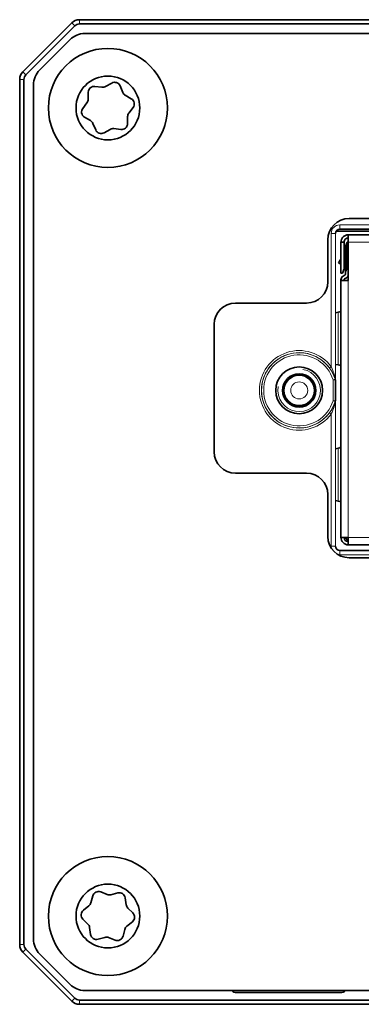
# Model space of a CAD drawing. Header units: millimetres. Extents: x 10 to 1178, y 10 to 830.
# Tile 18 of 44: x 813 to 829, y 404 to 450. Entities that reach past the tile are written whole.
import ezdxf

# ---------------------------------------------------------------- set-up
doc = ezdxf.new("R2010")
doc.units = ezdxf.units.MM
doc.header["$LTSCALE"] = 2
doc.layers.add('Sichtbar (ISO)', color=7, linetype='Continuous', lineweight=35)
doc.layers.add('Sichtbar schmal (ISO)', color=7, linetype='Continuous', lineweight=18)

msp = doc.modelspace()

# ---------------------------------------------------------------- linework, layer by layer
at = {"layer": 'Sichtbar (ISO)'}
for p, q in [((815.52079702, 449.8248006), (813.21369024, 447.51769382)), ((813.3551116, 447.37627247), (815.66221838, 449.68337925)), ((855.21724363, 449.97124721), (815.87435042, 449.97124721)), ((815.87435042, 449.77124721), (855.21724363, 449.77124721)), ((856.30353007, 449.32124721), (816.1319572, 449.32124721)), ((814.01063685, 447.61414043), (815.42485042, 449.02835399)), ((813.06724363, 447.16414043), (813.06724363, 406.47835399)), ((813.26724363, 406.47835399), (813.26724363, 447.16414043)), ((813.71774363, 446.90703365), (813.71774363, 406.73546078)), ((816.60930861, 446.8360158), (816.93626606, 446.79451025)), ((817.10941844, 446.82858837), (817.39626333, 446.99089639)), ((817.7923415, 446.8555517), (817.91987536, 446.55164546)), ((816.291198, 446.23110542), (816.29405759, 446.56067439)), ((818.03596407, 446.41873017), (818.31994938, 446.25146921)), ((816.03471074, 445.80171132), (816.23413433, 446.064112)), ((818.14428927, 445.41138901), (818.14142968, 445.08182003)), ((818.40077653, 445.8407831), (818.20135294, 445.57838242)), ((816.3995232, 445.22376426), (816.11553789, 445.39102522)), ((816.64314577, 444.78694273), (816.5156119, 445.09084897)), ((817.32606883, 444.81390605), (817.03922393, 444.65159804)), ((817.82617866, 444.80647862), (817.49922121, 444.84798417)), ((828.56774363, 440.62124721), (843.86774363, 440.62124721)), ((827.94933149, 440.02124721), (844.48615578, 440.02124721)), ((828.12256268, 440.12135963), (844.31292459, 440.12135963)), ((843.90683122, 439.85535963), (828.52863122, 439.85535963)), ((828.52863122, 439.50535963), (828.52863122, 439.85535963)), ((827.56774363, 437.64624721), (827.56774363, 439.62124721)), ((828.17863122, 439.50535963), (828.32863122, 439.50535963)), ((828.17863122, 438.05535963), (828.17863122, 439.50535963)), ((828.32863122, 439.50535963), (828.32863122, 438.25535963)), ((828.39863122, 439.30535963), (828.47863122, 439.50535963)), ((828.47863122, 438.31176929), (828.47863122, 439.50535963)), ((828.47863122, 439.50535963), (828.52863122, 439.50535963)), ((828.52863122, 439.50535963), (828.52863122, 437.70535963)), ((828.39863122, 439.09555201), (828.32863122, 438.97430845)), ((828.39863122, 439.30535963), (828.39863122, 438.11176929)), ((828.17863122, 438.71450083), (828.07231724, 438.53035963)), ((828.17863122, 438.46897923), (828.07231724, 438.53035963)), ((828.17863122, 438.49786413), (828.07231724, 438.53035963)), ((828.24863122, 438.05535963), (828.17863122, 438.05535963)), ((828.32863122, 438.25535963), (828.24863122, 438.05535963)), ((828.32863122, 438.45535963), (828.39863122, 438.45535963)), ((828.47863122, 438.31176929), (828.39863122, 438.11176929)), ((828.39863122, 438.01176929), (828.39863122, 438.11176929)), ((828.47863122, 438.31176929), (828.52863122, 438.31176929)), ((828.17863122, 437.70535963), (828.17863122, 437.73949091)), ((828.52863122, 437.70535963), (828.17863122, 437.70535963)), ((828.17863122, 437.70535963), (828.17863122, 425.62735963)), ((828.27903122, 437.91338881), (828.37323122, 437.9677752)), ((828.32863122, 437.73949091), (828.32863122, 437.70535963)), ((828.44823122, 437.83787139), (828.35403122, 437.783485)), ((823.21774363, 436.64624721), (826.56774363, 436.64624721)), ((828.05020363, 436.21278958), (827.92263122, 436.19365998)), ((822.21774363, 429.64624721), (822.21774363, 435.64624721)), ((827.92263122, 433.76105928), (828.05020363, 433.74192968)), ((827.92263738, 433.03831594), (827.92263738, 432.04417848)), ((828.05020363, 429.81780642), (827.92263122, 429.79867682)), ((826.56774363, 428.64624721), (823.21774363, 428.64624721)), ((827.56774363, 425.67124721), (827.56774363, 427.64624721)), ((827.92263122, 427.35604244), (828.05020363, 427.33691284)), ((828.52863122, 425.62735963), (828.17863122, 425.62735963)), ((828.52863122, 425.62735963), (828.52863122, 425.27735963)), ((828.52863122, 425.27735963), (843.90683122, 425.27735963)), ((844.31292459, 425.01113479), (828.12256268, 425.01113479)), ((839.71774363, 424.67124721), (828.56774363, 424.67124721)), ((816.8790602, 408.95493236), (817.18560829, 408.83388628)), ((817.36181075, 408.82410076), (817.67987715, 408.91045843)), ((816.42128055, 408.44743977), (816.50552581, 408.76607219)), ((818.03020205, 408.68139825), (818.07864712, 408.35539677)), ((816.06660178, 408.09478132), (816.3247048, 408.29973672)), ((818.15827384, 408.1979082), (818.39209498, 407.96563345)), ((816.27721343, 407.44458622), (816.04339229, 407.67686097)), ((818.36888549, 407.5477131), (818.11078246, 407.3427577)), ((816.40528522, 406.96109618), (816.35684015, 407.28709765)), ((818.01420672, 407.19505466), (817.92996146, 406.87642223)), ((817.07367652, 406.81839367), (816.75561011, 406.73203599)), ((817.55642707, 406.68756207), (817.24987898, 406.80860814)), ((813.21369024, 406.1248006), (815.52079702, 403.81769382)), ((815.66221838, 403.95911518), (813.3551116, 406.26622196)), ((815.42485042, 404.61414043), (814.01063685, 406.02835399)), ((816.1319572, 404.32124721), (856.30353007, 404.32124721)), ((828.16774363, 404.22124721), (823.26774363, 404.22124721)), ((855.21724363, 403.87124721), (815.87435042, 403.87124721)), ((815.87435042, 403.67124721), (855.21724363, 403.67124721))]:
    msp.add_line(p, q, dxfattribs=at)
for centre, radius in [((817.21774363, 445.82124721), 2.8), ((817.21774363, 445.82124721), 1.5), ((826.21774363, 432.54124721), 1.1), ((826.21774363, 432.54124721), 0.7835), ((826.21774363, 432.54124721), 0.73490661), ((817.21774363, 407.82124721), 2.8), ((817.21774363, 407.82124721), 1.5)]:
    msp.add_circle(centre, radius, dxfattribs=at)
for centre, radius, start, end in [((815.87435042, 449.47124721), 0.5, 90, 135), ((815.87435042, 449.47124721), 0.3, 90, 135), ((816.1319572, 448.32124721), 1, 90, 135), ((813.56724363, 447.16414043), 0.5, 135, 180), ((813.56724363, 447.16414043), 0.3, 135, 180), ((814.71774363, 446.90703365), 1, 135, 180), ((816.57404705, 446.558245), 0.28, 82.765294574, 179.502871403), ((816.97152763, 447.07228106), 0.28, 262.765294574, 299.502871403), ((817.53415414, 446.7472037), 0.28, 22.765294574, 119.502871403), ((818.17806272, 446.65999345), 0.28, 202.765294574, 239.502871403), ((816.01120854, 446.23353482), 0.28, 322.765294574, 359.502871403), ((818.17785073, 446.01020592), 0.28, 322.765294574, 59.502871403), ((816.25763654, 445.63228851), 0.28, 142.765294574, 239.502871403), ((818.42427873, 445.40895961), 0.28, 142.765294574, 179.502871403), ((816.25742455, 444.98250097), 0.28, 22.765294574, 59.502871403), ((817.86144022, 445.08424943), 0.28, 262.765294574, 359.502871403), ((816.90133313, 444.89529072), 0.28, 202.765294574, 299.502871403), ((817.46395964, 444.57021337), 0.28, 82.765294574, 119.502871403), ((828.56774363, 439.62124721), 1, 90, 180), ((828.34783122, 438.01176929), 0.0508, 300, 0), ((826.56774363, 437.64624721), 1, 270, 0), ((828.37943122, 437.73949091), 0.2008, 120, 180), ((828.37943122, 437.73949091), 0.0508, 120, 180), ((828.34783122, 438.01176929), 0.2008, 300, 334.210485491), ((823.21774363, 435.64624721), 1, 90, 180), ((823.21774363, 429.64624721), 1, 180, 270), ((826.56774363, 427.64624721), 1, 0, 90), ((828.56774363, 425.67124721), 1, 180, 270), ((828.52863122, 425.62735963), 0.35, 180, 270), ((828.52863122, 425.62735963), 0.2, 180, 270), ((828.65723122, 425.75595963), 0.3, 205.382973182, 244.617026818), ((816.77622398, 408.69450057), 0.28, 68.452516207, 165.190093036), ((817.2884445, 409.09431807), 0.28, 248.452516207, 285.190093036), ((817.7532434, 408.64024113), 0.28, 8.452516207, 105.190093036), ((816.15058237, 408.51901139), 0.28, 308.452516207, 345.190093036), ((816.24072422, 407.87550666), 0.28, 128.452516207, 225.190093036), ((818.35560577, 408.39655389), 0.28, 188.452516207, 225.190093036), ((818.19476305, 407.76698777), 0.28, 308.452516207, 45.190093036), ((816.0798815, 407.24594053), 0.28, 8.452516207, 45.190093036), ((818.2849049, 407.12348304), 0.28, 128.452516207, 165.190093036), ((814.71774363, 406.73546078), 1, 180, 225), ((816.68224387, 407.0022533), 0.28, 188.452516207, 285.190093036), ((817.14704277, 406.54817636), 0.28, 68.452516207, 105.190093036), ((817.65926328, 406.94799385), 0.28, 248.452516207, 345.190093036), ((813.56724363, 406.47835399), 0.5, 180, 225), ((813.56724363, 406.47835399), 0.3, 180, 225), ((816.1319572, 405.32124721), 1, 225, 270), ((823.26774363, 404.52124721), 0.3, 221.810314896, 270), ((828.16774363, 404.52124721), 0.3, 270, 318.189685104), ((815.87435042, 404.17124721), 0.5, 225, 270), ((815.87435042, 404.17124721), 0.3, 225, 270)]:
    msp.add_arc(centre, radius, start, end, dxfattribs=at)
for centre, major_axis, end_param in [((828.12270594, 439.92128491), (0.1415183, -0.1415183), 3.9266482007), ((828.12270594, 425.21120952), (0.1415183, 0.1415183), 3.9266482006)]:
    msp.add_ellipse(centre, major_axis=major_axis, ratio=0.999315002, start_param=2.3565371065, end_param=end_param, dxfattribs=at)
for points, knots in [([(828.17863122, 439.50535963), (828.17863122, 439.55135423), (828.18769783, 439.59690383), (828.22289231, 439.68179857), (828.24864132, 439.72032995), (828.31355421, 439.7852719), (828.35209934, 439.8110489), (828.43703522, 439.84628265), (828.48261033, 439.85535963), (828.52863122, 439.85535963)], [0, 0, 0, 0, 0.014683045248, 0.014683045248, 0.029335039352, 0.029335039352, 0.043995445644, 0.043995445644, 0.058686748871, 0.058686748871, 0.058686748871, 0.058686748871]), ([(828.32863122, 439.50535963), (828.32863122, 439.53167838), (828.33382654, 439.55774427), (828.35400477, 439.60633942), (828.36877654, 439.62839388), (828.40593728, 439.66546188), (828.42794771, 439.68014436), (828.47641215, 439.70019742), (828.50239647, 439.70535963), (828.52863122, 439.70535963)], [0, 0, 0, 0, 0.009359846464, 0.009359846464, 0.018708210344, 0.018708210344, 0.02802668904, 0.02802668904, 0.037356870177, 0.037356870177, 0.037356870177, 0.037356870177]), ([(828.17415976, 436.24735963), (828.17522984, 436.24899013), (828.17609384, 436.25121773), (828.17675816, 436.25403739), (828.1774216, 436.25685334), (828.17789033, 436.26027727), (828.1781904, 436.26424012), (828.17849818, 436.26830496), (828.17863122, 436.27296038), (828.17863122, 436.27808384)], [0, 0, 0, 0, 0.000024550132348, 0.000024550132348, 0.000024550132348, 0.000049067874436, 0.000049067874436, 0.000049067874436, 0.000074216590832, 0.000074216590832, 0.000074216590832, 0.000074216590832]), ([(828.17863122, 433.67663542), (828.17863122, 433.68158564), (828.17850709, 433.68609865), (828.17822115, 433.6900631), (828.17793124, 433.69408257), (828.17747241, 433.69756028), (828.17681781, 433.70042479), (828.17614558, 433.70336641), (828.17526202, 433.7056801), (828.17415976, 433.70735963)], [0, 0, 0, 0, 0.000024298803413, 0.000024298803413, 0.000024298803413, 0.0000489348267, 0.0000489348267, 0.0000489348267, 0.000074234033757, 0.000074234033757, 0.000074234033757, 0.000074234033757])]:
    msp.add_open_spline(points, degree=3, knots=knots, dxfattribs=at)
for points in [[(828.05020363, 436.21278958), (828.11732274, 436.22436384), (828.16077482, 436.23578538), (828.17415976, 436.24735963)], [(828.17415976, 433.70735963), (828.16077482, 433.71893389), (828.11732274, 433.73035543), (828.05020363, 433.74192968)], [(828.05020363, 429.81780642), (828.10732985, 429.82765747), (828.14779562, 429.83750851), (828.16649298, 429.84735956)], [(828.16649303, 429.84735975), (828.17455234, 429.8809328), (828.17863122, 429.91450579), (828.17863122, 429.94807877)], [(828.16649305, 427.30735967), (828.14779572, 427.31721073), (828.10732992, 427.32706179), (828.05020363, 427.33691284)], [(828.17863122, 427.2066405), (828.17863122, 427.24021351), (828.17455231, 427.27378652), (828.16649307, 427.30735957)]]:
    msp.add_open_spline(points, degree=3, dxfattribs=at)
at = {"layer": 'Sichtbar schmal (ISO)'}
for p, q in [((815.52079702, 449.8248006), (815.66221838, 449.68337925)), ((815.87435042, 449.97124721), (815.87435042, 449.77124721)), ((813.21369024, 447.51769382), (813.3551116, 447.37627247)), ((813.06724363, 447.16414043), (813.26724363, 447.16414043)), ((844.31292459, 440.3212911), (828.12256268, 440.3212911)), ((828.12256268, 440.12135963), (828.12256268, 440.3212911)), ((827.72269975, 439.92142817), (827.72269975, 433.65527037)), ((827.72269975, 439.92142817), (827.92263122, 439.92142817)), ((827.92263122, 433.03831594), (827.92263122, 439.92142817)), ((828.52863122, 439.50535963), (833.57613122, 439.50535963)), ((828.32863122, 438.47430845), (828.39863122, 438.59555201)), ((828.52863122, 437.70535963), (828.52863122, 425.62735963)), ((828.05020363, 433.74192968), (828.05020363, 436.21278958)), ((827.72269975, 433.65527037), (827.64235219, 433.59579418)), ((827.81225966, 433.03673891), (827.90772246, 433.06640373)), ((827.91222539, 433.03673891), (827.81225966, 433.03673891)), ((827.81225966, 433.03673891), (827.81225966, 432.04575551)), ((827.91222539, 432.04575551), (827.91222539, 433.03673891)), ((827.81225966, 432.04575551), (827.91222539, 432.04575551)), ((827.90772246, 432.0160907), (827.81225966, 432.04575551)), ((827.92263122, 425.21106626), (827.92263122, 432.04417848)), ((827.72269975, 431.42722406), (827.64235219, 431.48670024)), ((827.72269975, 431.42722406), (827.72269975, 425.21106626)), ((828.05020363, 427.33691284), (828.05020363, 429.81780642)), ((828.52863122, 425.62735963), (843.90683122, 425.62735963)), ((827.92263122, 425.21106626), (827.72269975, 425.21106626)), ((828.12256268, 424.81120333), (828.12256268, 425.01113479)), ((828.12256268, 424.81120333), (844.31292459, 424.81120333)), ((813.06724363, 406.47835399), (813.26724363, 406.47835399)), ((813.21369024, 406.1248006), (813.3551116, 406.26622196)), ((815.52079702, 403.81769382), (815.66221838, 403.95911518)), ((815.87435042, 403.67124721), (815.87435042, 403.87124721))]:
    msp.add_line(p, q, dxfattribs=at)
for radius in [0.70041474, 0.40046043]:
    msp.add_circle((826.21774363, 432.54124721), radius, dxfattribs=at)
for radius, start, end in [(1.87241569, 36.510188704, 323.489811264), (1.77244995, 36.510188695, 323.489811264), (1.76969427, 17.262496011, 342.737503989), (1.66972854, 17.262496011, 342.737503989), (1, 170, 80)]:
    msp.add_arc((826.21774363, 432.54124721), radius, start, end, dxfattribs=at)
for centre, major_axis, ratio, start_param, end_param in [((828.12283687, 439.92115398), (-0.28303659, 0.28303659), 0.999315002, 5.4981297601, 7.0682408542), ((828.12283687, 439.92115398), (-0.14171211, 0.14171211), 0.9979482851, 5.4981297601, 7.0682408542), ((827.81225966, 433.03673891), (-0.01500746, 0.09886747), 0.9996494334, 4.5617972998, 4.8629806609), ((828.01173824, 433.09721111), (-0.09456703, -0.03251273), 0.7600371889, 5.8583751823, 6.2428947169), ((827.81225966, 432.04575551), (0.01500746, 0.09886747), 0.9996494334, 4.5617972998, 4.8629806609), ((828.01173824, 431.98528331), (-0.09456703, 0.03251273), 0.7600371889, 0.0402905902, 0.4248101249), ((828.12283687, 425.21134045), (-0.28303659, -0.28303659), 0.999315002, 5.4981297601, 5.7265480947), ((828.12283687, 425.21134045), (-0.14171211, -0.14171211), 0.9979482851, 5.4981297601, 7.0682408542), ((828.12283687, 425.21134045), (-0.28303659, -0.28303659), 0.999315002, 0.5897436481, 0.7850555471)]:
    msp.add_ellipse(centre, major_axis=major_axis, ratio=ratio, start_param=start_param, end_param=end_param, dxfattribs=at)
for points, knots in [([(827.64235219, 433.59579418), (827.65600242, 433.57735381), (827.66931797, 433.5586606), (827.71684807, 433.48928269), (827.74864578, 433.43750579), (827.79938593, 433.34535619), (827.81960629, 433.30511042), (827.85128189, 433.2362606), (827.86364493, 433.20742247), (827.88499281, 433.15430798), (827.89421623, 433.12981521), (827.90750255, 433.09286448), (827.91221525, 433.07929758), (827.91625261, 433.06761985)], [0, 0, 0, 0, 0.007271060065, 0.007271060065, 0.026740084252, 0.026740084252, 0.041716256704, 0.041716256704, 0.052605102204, 0.052605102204, 0.062243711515, 0.062243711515, 0.068267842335, 0.068267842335, 0.068267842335, 0.068267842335]), ([(827.91539207, 433.09721111), (827.9125635, 433.10955198), (827.90925747, 433.12388785), (827.89993118, 433.16293196), (827.89345159, 433.18881139), (827.87844792, 433.24493286), (827.86975527, 433.27540349), (827.84747713, 433.34815079), (827.83325084, 433.39067477), (827.7975423, 433.48803915), (827.77515801, 433.54274499), (827.74169003, 433.61604155), (827.73231315, 433.63578996), (827.72269975, 433.65527037)], [-0.068267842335, -0.068267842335, -0.068267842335, -0.068267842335, -0.062243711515, -0.062243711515, -0.052605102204, -0.052605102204, -0.041716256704, -0.041716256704, -0.026740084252, -0.026740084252, -0.007271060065, -0.007271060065, 0, 0, 0, 0]), ([(827.91625261, 433.06761985), (827.91624849, 433.06761927), (827.91624437, 433.06761868), (827.91471382, 433.06740072), (827.91318738, 433.06718321), (827.91166093, 433.06696557), (827.91034811, 433.06677839), (827.90903529, 433.06659111), (827.90772246, 433.06640373)], [0.01740009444, 0.01740009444, 0.01740009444, 0.01740009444, 0.017447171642, 0.017447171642, 0.034894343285, 0.034894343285, 0.034894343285, 0.049899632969, 0.049899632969, 0.049899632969, 0.049899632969]), ([(827.91222539, 433.03673891), (827.91353469, 433.03693766), (827.91484399, 433.03713628), (827.91615329, 433.03733478), (827.91767566, 433.03756559), (827.91919802, 433.03779624), (827.92135733, 433.03812316), (827.92199427, 433.03821956), (827.92263122, 433.03831594)], [-0.049899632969, -0.049899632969, -0.049899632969, -0.049899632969, -0.034894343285, -0.034894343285, -0.034894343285, -0.017447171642, -0.017447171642, -0.010147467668, -0.010147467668, -0.010147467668, -0.010147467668]), ([(827.92263122, 433.03831594), (827.9224187, 433.04821087), (827.92171179, 433.05811722), (827.91930475, 433.07778583), (827.91760234, 433.08756788), (827.91539207, 433.09721111)], [-0.0094145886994, -0.0094145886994, -0.0094145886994, -0.0094145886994, -0.0047072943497, -0.0047072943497, 0, 0, 0, 0]), ([(827.91625261, 433.06761985), (827.91806698, 433.06282196), (827.91950174, 433.05795484), (827.92162372, 433.04816847), (827.92231295, 433.04323936), (827.92263122, 433.03831594)], [0, 0, 0, 0, 0.0047072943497, 0.0047072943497, 0.0094145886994, 0.0094145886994, 0.0094145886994, 0.0094145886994]), ([(827.91625261, 432.01487457), (827.90940297, 431.99506256), (827.9007135, 431.97025861), (827.85771316, 431.85600589), (827.8125332, 431.75695313), (827.72287247, 431.60221304), (827.68427042, 431.54332842), (827.64235219, 431.48670024)], [0, 0, 0, 0, 0.010220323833, 0.010220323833, 0.04594600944, 0.04594600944, 0.068274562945, 0.068274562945, 0.068274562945, 0.068274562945]), ([(827.72269975, 431.42722406), (827.75222136, 431.48704605), (827.7793998, 431.54926004), (827.84250775, 431.7127548), (827.87428944, 431.81741517), (827.90449354, 431.93813759), (827.91059321, 431.96434624), (827.91539207, 431.98528331)], [-0.068274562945, -0.068274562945, -0.068274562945, -0.068274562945, -0.04594600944, -0.04594600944, -0.010220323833, -0.010220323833, 0, 0, 0, 0]), ([(827.90772246, 432.0160907), (827.90903529, 432.01590332), (827.91034811, 432.01571603), (827.91166093, 432.01552885), (827.91318738, 432.01531121), (827.91471382, 432.01509371), (827.91624437, 432.01487575), (827.91624849, 432.01487516), (827.91625261, 432.01487457)], [0.019745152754, 0.019745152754, 0.019745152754, 0.019745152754, 0.034750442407, 0.034750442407, 0.034750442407, 0.052197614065, 0.052197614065, 0.052244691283, 0.052244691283, 0.052244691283, 0.052244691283]), ([(827.92263122, 432.04417848), (827.92199427, 432.04427486), (827.92135733, 432.04437127), (827.91919802, 432.04469819), (827.91767566, 432.04492883), (827.91615329, 432.04515964), (827.91484399, 432.04535815), (827.91353469, 432.04555677), (827.91222539, 432.04575551)], [-0.059497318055, -0.059497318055, -0.059497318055, -0.059497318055, -0.052197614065, -0.052197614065, -0.034750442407, -0.034750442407, -0.034750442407, -0.019745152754, -0.019745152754, -0.019745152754, -0.019745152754]), ([(827.91539207, 431.98528331), (827.91752266, 431.99457888), (827.91918152, 432.00400491), (827.92166017, 432.02366287), (827.92241104, 432.03392682), (827.92263122, 432.04417848)], [-0.009371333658, -0.009371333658, -0.009371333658, -0.009371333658, -0.0048337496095, -0.0048337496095, 0.0000432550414, 0.0000432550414, 0.0000432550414, 0.0000432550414]), ([(827.92263122, 432.04417848), (827.92230148, 432.03907756), (827.92157354, 432.03397052), (827.91939795, 432.02418946), (827.91800157, 432.01949949), (827.91625261, 432.01487457)], [-0.0000432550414, -0.0000432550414, -0.0000432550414, -0.0000432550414, 0.0048337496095, 0.0048337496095, 0.009371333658, 0.009371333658, 0.009371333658, 0.009371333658])]:
    msp.add_open_spline(points, degree=3, knots=knots, dxfattribs=at)

doc.saveas('drawing.dxf')
